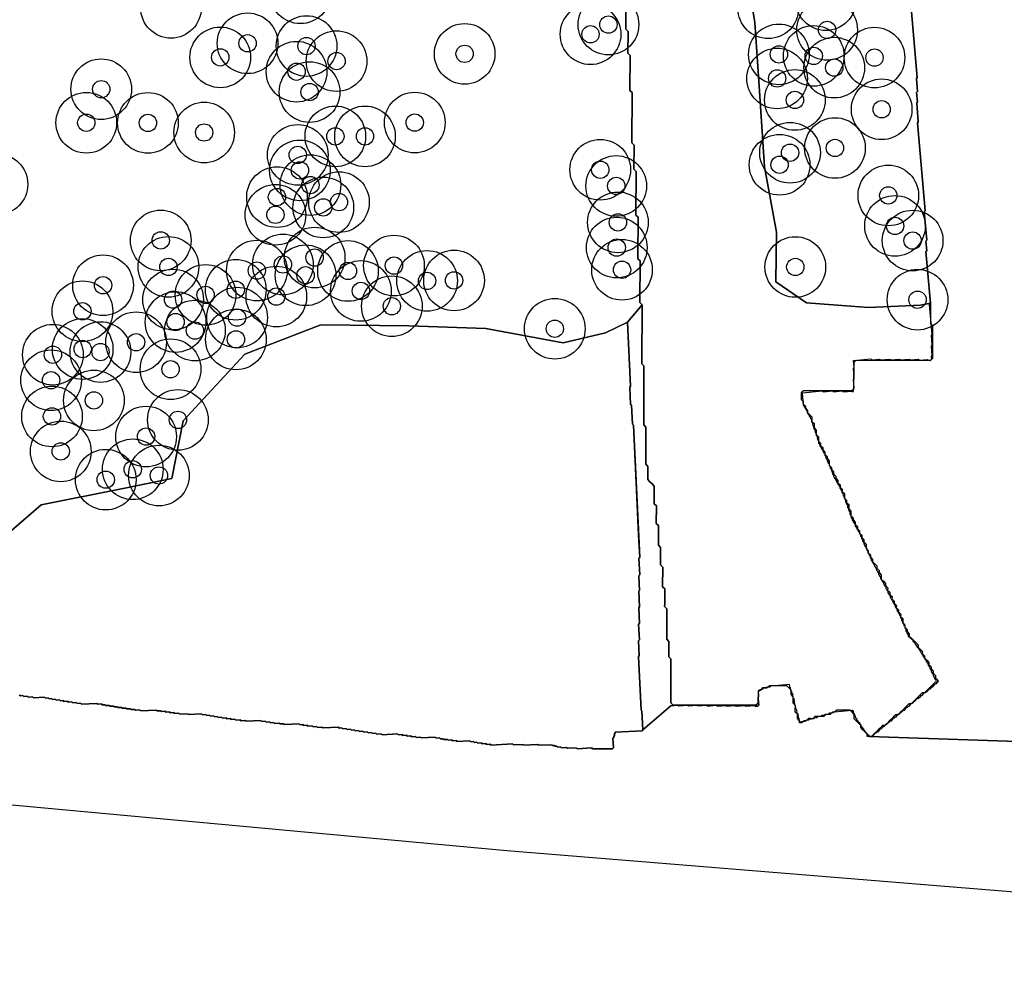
# Model space of a CAD drawing. Header units: inches. Extents: x 128668 to 131679, y 413272 to 413787.
# Tile 48 of 116: x 130088 to 130144, y 413288 to 413344. Entities that reach past the tile are written whole.
import ezdxf

# ---------------------------------------------------------------- set-up
doc = ezdxf.new("R2010")
doc.units = ezdxf.units.IN
doc.header["$MEASUREMENT"] = 0
doc.header["$PDMODE"] = 33
doc.header["$PDSIZE"] = -3
for name, color, linetype in [('Niet gedetecteerde gebieden (D-gebied) (ca. 44.659 m2)', 1, 'Continuous'), ('Onderzoeksgebied Capelsche UW (ca. 743.790 m2)', 5, 'Continuous'), ('Significante objecten binnen onderzoeksgebied', 3, 'Continuous'), ('Veiligheidsmarge objecten d.d. 230531', 6, 'Continuous'), ('Verstoorde gebieden (C-gebied) (ca. 90.096 m2)', 40, 'Continuous'), ('Vrijgegeven gebieden (A+B gebied) (ca. 609.035 m2)', 3, 'Continuous')]:
    doc.layers.add(name, color=color, linetype=linetype)

msp = doc.modelspace()

# ---------------------------------------------------------------- linework, layer by layer
at = {"layer": 'Niet gedetecteerde gebieden (D-gebied) (ca. 44.659 m2)'}
for points in [[(130159.455, 413292.024), (130115.752, 413295.557), (130065.812, 413300.188), (129880.603, 413320.693), (129784.03, 413333.922), (129632.556, 413357.073), (129323.522, 413406.683)], [(130087.618, 413304.56), (130087.671, 413304.512), (130087.821, 413304.52), (130087.873, 413304.472), (130088.073, 413304.482), (130088.125, 413304.434), (130088.375, 413304.446), (130088.427, 413304.399), (130089.076, 413304.43), (130089.128, 413304.383), (130089.278, 413304.39), (130089.331, 413304.342), (130089.481, 413304.35), (130089.533, 413304.302), (130089.683, 413304.309), (130089.735, 413304.262), (130089.935, 413304.271), (130089.987, 413304.224), (130090.137, 413304.231), (130090.189, 413304.184), (130090.389, 413304.193), (130090.441, 413304.146), (130090.641, 413304.155), (130090.694, 413304.108), (130090.893, 413304.118), (130090.946, 413304.07), (130091.145, 413304.08), (130091.198, 413304.032), (130092.097, 413304.076), (130092.149, 413304.028), (130092.349, 413304.038), (130092.401, 413303.99), (130092.551, 413303.997), (130092.603, 413303.95), (130092.803, 413303.959), (130092.855, 413303.912), (130093.055, 413303.922), (130093.107, 413303.874), (130093.257, 413303.881), (130093.31, 413303.834), (130093.509, 413303.843), (130093.562, 413303.796), (130093.761, 413303.806), (130093.814, 413303.758), (130094.014, 413303.768), (130094.066, 413303.72), (130094.266, 413303.73), (130094.318, 413303.682), (130094.568, 413303.694), (130094.62, 413303.647), (130095.519, 413303.69), (130095.571, 413303.643), (130095.771, 413303.652), (130095.823, 413303.605), (130096.023, 413303.615), (130096.076, 413303.567), (130096.275, 413303.577), (130096.328, 413303.529), (130096.527, 413303.539), (130096.58, 413303.491), (130096.829, 413303.503), (130096.882, 413303.456), (130097.331, 413303.477), (130097.383, 413303.43), (130098.133, 413303.466), (130098.185, 413303.419), (130098.385, 413303.428), (130098.437, 413303.381), (130098.587, 413303.388), (130098.639, 413303.34), (130098.839, 413303.35), (130098.891, 413303.302), (130099.041, 413303.31), (130099.093, 413303.262), (130099.293, 413303.272), (130099.346, 413303.224), (130099.545, 413303.234), (130099.598, 413303.187), (130099.797, 413303.196), (130099.85, 413303.149), (130100.049, 413303.158), (130100.102, 413303.111), (130100.352, 413303.123), (130100.404, 413303.075), (130100.654, 413303.087), (130100.706, 413303.04), (130101.555, 413303.081), (130101.607, 413303.033), (130101.807, 413303.043), (130101.859, 413302.995), (130102.059, 413303.005), (130102.111, 413302.957), (130102.311, 413302.967), (130102.364, 413302.92), (130102.613, 413302.932), (130102.666, 413302.884), (130102.865, 413302.894), (130102.918, 413302.846), (130103.767, 413302.887), (130103.819, 413302.84), (130103.969, 413302.847), (130104.021, 413302.799), (130104.221, 413302.809), (130104.273, 413302.762), (130104.523, 413302.774), (130104.575, 413302.726), (130104.775, 413302.736), (130104.827, 413302.688), (130105.077, 413302.7), (130105.13, 413302.653), (130106.028, 413302.696), (130106.081, 413302.649), (130106.231, 413302.656), (130106.283, 413302.608), (130106.483, 413302.618), (130106.535, 413302.571), (130106.735, 413302.58), (130106.787, 413302.533), (130106.937, 413302.54), (130106.989, 413302.492), (130107.189, 413302.502), (130107.241, 413302.454), (130107.441, 413302.464), (130107.494, 413302.417), (130107.693, 413302.426), (130107.746, 413302.379), (130107.945, 413302.388), (130107.998, 413302.341), (130108.197, 413302.35), (130108.25, 413302.303), (130108.499, 413302.315), (130108.552, 413302.267), (130109.451, 413302.311), (130109.503, 413302.263), (130109.703, 413302.273), (130109.755, 413302.225), (130109.955, 413302.235), (130110.007, 413302.188), (130110.207, 413302.197), (130110.259, 413302.15), (130110.459, 413302.159), (130110.512, 413302.112), (130110.761, 413302.124), (130110.813, 413302.076), (130111.613, 413302.115), (130111.665, 413302.067), (130111.865, 413302.077), (130111.917, 413302.03), (130112.067, 413302.037), (130112.119, 413301.989), (130112.319, 413301.999), (130112.371, 413301.951), (130112.571, 413301.961), (130112.623, 413301.913), (130112.823, 413301.923), (130112.875, 413301.876), (130113.624, 413301.912), (130113.677, 413301.864), (130113.827, 413301.872), (130113.879, 413301.824), (130114.029, 413301.831), (130114.081, 413301.784), (130114.281, 413301.793), (130114.333, 413301.746), (130114.533, 413301.755), (130114.585, 413301.708), (130114.785, 413301.718), (130114.837, 413301.67), (130116.086, 413301.73), (130116.138, 413301.683), (130116.688, 413301.709), (130116.74, 413301.662), (130117.539, 413301.7), (130117.591, 413301.653), (130118.34, 413301.689), (130118.393, 413301.641), (130118.493, 413301.646), (130118.545, 413301.599), (130118.645, 413301.604), (130118.697, 413301.556), (130118.847, 413301.563), (130118.899, 413301.516), (130119.199, 413301.53), (130119.251, 413301.483), (130119.751, 413301.507), (130119.803, 413301.459), (130120.652, 413301.5), (130120.704, 413301.453), (130121.606, 413301.446), (130121.855, 413301.458), (130121.903, 413301.511), (130121.876, 413302.06), (130121.924, 413302.112), (130121.922, 413302.162), (130121.969, 413302.215), (130121.964, 413302.315), (130122.012, 413302.367), (130122.009, 413302.417), (130123.557, 413302.492), (130123.605, 413302.544), (130125.227, 413303.941), (130125.625, 413303.975), (130125.679, 413303.929), (130126.177, 413303.972), (130126.232, 413303.926), (130126.73, 413303.969), (130126.784, 413303.924), (130127.282, 413303.966), (130127.336, 413303.921), (130127.834, 413303.963), (130127.888, 413303.918), (130128.386, 413303.96), (130128.44, 413303.915), (130128.939, 413303.958), (130128.993, 413303.912), (130129.491, 413303.955), (130129.545, 413303.909), (130130.043, 413303.952), (130130.097, 413303.906), (130130.247, 413303.919), (130130.292, 413303.973), (130130.254, 413304.422), (130130.299, 413304.476), (130130.269, 413304.824), (130130.319, 413304.829), (130130.365, 413304.883), (130130.514, 413304.896), (130130.56, 413304.95), (130130.759, 413304.967), (130130.804, 413305.021), (130130.954, 413305.034), (130130.999, 413305.088), (130132.046, 413305.177), (130132.058, 413305.028), (130132.113, 413304.982), (130132.125, 413304.833), (130132.179, 413304.787), (130132.188, 413304.688), (130132.242, 413304.642), (130132.263, 413304.393), (130132.317, 413304.348), (130132.347, 413303.999), (130132.401, 413303.953), (130132.418, 413303.754), (130132.473, 413303.709), (130132.49, 413303.509), (130132.544, 413303.464), (130132.561, 413303.264), (130132.615, 413303.219), (130132.628, 413303.069), (130132.736, 413302.978), (130132.781, 413303.032), (130132.981, 413303.049), (130133.026, 413303.104), (130133.176, 413303.116), (130133.221, 413303.17), (130133.47, 413303.192), (130133.516, 413303.246), (130133.665, 413303.259), (130133.711, 413303.313), (130133.91, 413303.33), (130133.956, 413303.384), (130134.105, 413303.397), (130134.15, 413303.451), (130134.35, 413303.468), (130134.395, 413303.522), (130134.595, 413303.539), (130134.64, 413303.593), (130135.686, 413303.683), (130135.74, 413303.637), (130135.749, 413303.538), (130135.803, 413303.492), (130135.812, 413303.392), (130135.866, 413303.347), (130135.874, 413303.247), (130135.928, 413303.202), (130135.932, 413303.152), (130135.986, 413303.106), (130135.991, 413303.056), (130136.099, 413302.965), (130136.103, 413302.916), (130136.157, 413302.87), (130136.162, 413302.82), (130136.216, 413302.775), (130136.22, 413302.725), (130136.328, 413302.634), (130136.332, 413302.584), (130136.386, 413302.538), (130136.391, 413302.489), (130136.499, 413302.398), (130136.503, 413302.348), (130136.611, 413302.257), (130136.67, 413302.161), (130159.444, 413301.402)]]:
    msp.add_lwpolyline(points, dxfattribs=at)
msp.add_polyline3d([(130159.444, 413301.402, 0), (130136.67, 413302.161, 0), (130136.819, 413302.174, 0), (130136.865, 413302.228, 0), (130136.915, 413302.233, 0), (130137.051, 413302.395, 0), (130137.101, 413302.399, 0), (130137.146, 413302.453, 0), (130137.196, 413302.457, 0), (130137.333, 413302.62, 0), (130137.383, 413302.624, 0), (130137.474, 413302.732, 0), (130137.524, 413302.736, 0), (130137.615, 413302.844, 0), (130137.665, 413302.849, 0), (130137.756, 413302.957, 0), (130137.805, 413302.961, 0), (130137.896, 413303.069, 0), (130137.946, 413303.074, 0), (130138.083, 413303.236, 0), (130138.133, 413303.24, 0), (130138.178, 413303.294, 0), (130138.228, 413303.298, 0), (130138.365, 413303.461, 0), (130138.415, 413303.465, 0), (130138.506, 413303.573, 0), (130138.556, 413303.577, 0), (130138.647, 413303.685, 0), (130138.696, 413303.69, 0), (130138.833, 413303.852, 0), (130138.883, 413303.856, 0), (130138.928, 413303.91, 0), (130138.978, 413303.915, 0), (130139.115, 413304.077, 0), (130139.165, 413304.081, 0), (130139.256, 413304.189, 0), (130139.306, 413304.194, 0), (130139.442, 413304.356, 0), (130139.492, 413304.36, 0), (130139.538, 413304.414, 0), (130139.587, 413304.418, 0), (130139.679, 413304.527, 0), (130139.728, 413304.531, 0), (130139.865, 413304.693, 0), (130139.915, 413304.697, 0), (130139.96, 413304.751, 0), (130140.01, 413304.756, 0), (130140.147, 413304.918, 0), (130140.197, 413304.922, 0), (130140.288, 413305.03, 0), (130140.337, 413305.035, 0), (130140.474, 413305.197, 0), (130140.524, 413305.201, 0), (130140.661, 413305.363, 0), (130140.606, 413305.409, 0), (130140.507, 413305.4, 0), (130140.503, 413305.45, 0), (130140.448, 413305.496, 0), (130140.44, 413305.595, 0), (130140.386, 413305.641, 0), (130140.377, 413305.741, 0), (130140.323, 413305.786, 0), (130140.319, 413305.836, 0), (130140.265, 413305.882, 0), (130140.256, 413305.981, 0), (130140.202, 413306.027, 0), (130140.194, 413306.126, 0), (130140.14, 413306.172, 0), (130140.135, 413306.222, 0), (130140.081, 413306.267, 0), (130140.073, 413306.367, 0), (130140.019, 413306.413, 0), (130140.014, 413306.462, 0), (130139.96, 413306.508, 0), (130139.956, 413306.558, 0), (130139.902, 413306.603, 0), (130139.898, 413306.653, 0), (130139.844, 413306.698, 0), (130139.839, 413306.748, 0), (130139.785, 413306.794, 0), (130139.781, 413306.844, 0), (130139.727, 413306.889, 0), (130139.723, 413306.939, 0), (130139.669, 413306.985, 0), (130139.664, 413307.034, 0), (130139.61, 413307.08, 0), (130139.606, 413307.13, 0), (130139.552, 413307.175, 0), (130139.548, 413307.225, 0), (130139.439, 413307.316, 0), (130139.435, 413307.366, 0), (130139.381, 413307.412, 0), (130139.377, 413307.461, 0), (130139.323, 413307.507, 0), (130139.319, 413307.557, 0), (130139.21, 413307.648, 0), (130139.206, 413307.698, 0), (130138.936, 413307.925, 0), (130138.927, 413308.025, 0), (130138.873, 413308.071, 0), (130138.865, 413308.17, 0), (130138.81, 413308.216, 0), (130138.798, 413308.365, 0), (130138.744, 413308.411, 0), (130138.735, 413308.51, 0), (130138.681, 413308.556, 0), (130138.672, 413308.655, 0), (130138.618, 413308.701, 0), (130138.61, 413308.801, 0), (130138.556, 413308.846, 0), (130138.547, 413308.946, 0), (130138.493, 413308.991, 0), (130138.484, 413309.091, 0), (130138.43, 413309.137, 0), (130138.422, 413309.236, 0), (130138.368, 413309.282, 0), (130138.363, 413309.332, 0), (130138.309, 413309.377, 0), (130138.301, 413309.477, 0), (130138.247, 413309.522, 0), (130138.243, 413309.572, 0), (130138.188, 413309.618, 0), (130138.18, 413309.717, 0), (130138.126, 413309.763, 0), (130138.122, 413309.813, 0), (130138.067, 413309.858, 0), (130138.059, 413309.958, 0), (130138.005, 413310.003, 0), (130138.001, 413310.053, 0), (130137.946, 413310.099, 0), (130137.942, 413310.149, 0), (130137.888, 413310.194, 0), (130137.88, 413310.294, 0), (130137.826, 413310.339, 0), (130137.821, 413310.389, 0), (130137.767, 413310.435, 0), (130137.759, 413310.534, 0), (130137.705, 413310.58, 0), (130137.7, 413310.63, 0), (130137.646, 413310.675, 0), (130137.638, 413310.775, 0), (130137.584, 413310.82, 0), (130137.579, 413310.87, 0), (130137.525, 413310.916, 0), (130137.517, 413311.015, 0), (130137.463, 413311.061, 0), (130137.458, 413311.111, 0), (130137.404, 413311.156, 0), (130137.4, 413311.206, 0), (130137.346, 413311.252, 0), (130137.337, 413311.351, 0), (130137.283, 413311.397, 0), (130137.279, 413311.447, 0), (130137.225, 413311.492, 0), (130137.216, 413311.592, 0), (130137.162, 413311.637, 0), (130137.158, 413311.687, 0), (130137.104, 413311.733, 0), (130137.095, 413311.832, 0), (130137.041, 413311.878, 0), (130137.037, 413311.928, 0), (130136.983, 413311.973, 0), (130136.975, 413312.073, 0), (130136.92, 413312.118, 0), (130136.916, 413312.168, 0), (130136.862, 413312.214, 0), (130136.858, 413312.264, 0), (130136.804, 413312.309, 0), (130136.795, 413312.409, 0), (130136.741, 413312.454, 0), (130136.733, 413312.554, 0), (130136.679, 413312.599, 0), (130136.67, 413312.699, 0), (130136.616, 413312.745, 0), (130136.607, 413312.844, 0), (130136.553, 413312.89, 0), (130136.545, 413312.989, 0), (130136.491, 413313.035, 0), (130136.486, 413313.085, 0), (130136.432, 413313.13, 0), (130136.424, 413313.23, 0), (130136.37, 413313.275, 0), (130136.361, 413313.375, 0), (130136.307, 413313.421, 0), (130136.299, 413313.52, 0), (130136.244, 413313.566, 0), (130136.236, 413313.666, 0), (130136.182, 413313.711, 0), (130136.173, 413313.811, 0), (130136.119, 413313.856, 0), (130136.111, 413313.956, 0), (130136.057, 413314.001, 0), (130136.052, 413314.051, 0), (130135.998, 413314.097, 0), (130135.994, 413314.146, 0), (130135.94, 413314.192, 0), (130135.936, 413314.242, 0), (130135.881, 413314.287, 0), (130135.873, 413314.387, 0), (130135.819, 413314.433, 0), (130135.815, 413314.482, 0), (130135.76, 413314.528, 0), (130135.756, 413314.578, 0), (130135.702, 413314.623, 0), (130135.694, 413314.723, 0), (130135.64, 413314.769, 0), (130135.627, 413314.918, 0), (130135.573, 413314.964, 0), (130135.56, 413315.113, 0), (130135.506, 413315.159, 0), (130135.493, 413315.308, 0), (130135.439, 413315.354, 0), (130135.426, 413315.503, 0), (130135.372, 413315.548, 0), (130135.363, 413315.648, 0), (130135.309, 413315.694, 0), (130135.297, 413315.843, 0), (130135.242, 413315.889, 0), (130135.234, 413315.988, 0), (130135.18, 413316.034, 0), (130135.167, 413316.183, 0), (130135.113, 413316.229, 0), (130135.104, 413316.328, 0), (130135.05, 413316.374, 0), (130135.046, 413316.424, 0), (130134.992, 413316.469, 0), (130134.984, 413316.569, 0), (130134.929, 413316.615, 0), (130134.925, 413316.664, 0), (130134.871, 413316.71, 0), (130134.867, 413316.76, 0), (130134.813, 413316.805, 0), (130134.804, 413316.905, 0), (130134.75, 413316.95, 0), (130134.746, 413317, 0), (130134.692, 413317.046, 0), (130134.688, 413317.095, 0), (130134.633, 413317.141, 0), (130134.625, 413317.241, 0), (130134.571, 413317.286, 0), (130134.558, 413317.436, 0), (130134.504, 413317.481, 0), (130134.495, 413317.581, 0), (130134.441, 413317.626, 0), (130134.433, 413317.726, 0), (130134.379, 413317.772, 0), (130134.37, 413317.871, 0), (130134.316, 413317.917, 0), (130134.308, 413318.016, 0), (130134.253, 413318.062, 0), (130134.245, 413318.162, 0), (130134.191, 413318.207, 0), (130134.182, 413318.307, 0), (130134.128, 413318.352, 0), (130134.12, 413318.452, 0), (130134.065, 413318.497, 0), (130134.057, 413318.597, 0), (130134.003, 413318.643, 0), (130133.999, 413318.692, 0), (130133.945, 413318.738, 0), (130133.94, 413318.788, 0), (130133.886, 413318.833, 0), (130133.882, 413318.883, 0), (130133.828, 413318.929, 0), (130133.819, 413319.028, 0), (130133.765, 413319.074, 0), (130133.753, 413319.223, 0), (130133.698, 413319.269, 0), (130133.681, 413319.468, 0), (130133.627, 413319.514, 0), (130133.614, 413319.663, 0), (130133.56, 413319.709, 0), (130133.547, 413319.858, 0), (130133.493, 413319.904, 0), (130133.481, 413320.053, 0), (130133.427, 413320.099, 0), (130133.414, 413320.248, 0), (130133.36, 413320.294, 0), (130133.347, 413320.443, 0), (130133.293, 413320.489, 0), (130133.284, 413320.588, 0), (130133.23, 413320.634, 0), (130133.226, 413320.684, 0), (130133.172, 413320.729, 0), (130133.168, 413320.779, 0), (130133.113, 413320.824, 0), (130133.105, 413320.924, 0), (130133.051, 413320.97, 0), (130133.047, 413321.019, 0), (130132.992, 413321.065, 0), (130132.988, 413321.115, 0), (130132.934, 413321.16, 0), (130132.93, 413321.21, 0), (130132.876, 413321.256, 0), (130132.812, 413322.003, 0), (130133.957, 413322.101, 0), (130134.012, 413322.056, 0), (130134.56, 413322.102, 0), (130134.614, 413322.057, 0), (130135.112, 413322.1, 0), (130135.166, 413322.054, 0), (130135.664, 413322.097, 0), (130135.718, 413322.051, 0), (130135.764, 413322.105, 0), (130135.755, 413322.205, 0), (130135.801, 413322.259, 0), (130135.758, 413322.757, 0), (130135.804, 413322.811, 0), (130135.752, 413323.409, 0), (130135.798, 413323.463, 0), (130135.764, 413323.862, 0), (130136.76, 413323.947, 0), (130136.814, 413323.902, 0), (130137.262, 413323.94, 0), (130137.316, 413323.894, 0), (130137.864, 413323.941, 0), (130137.918, 413323.896, 0), (130138.417, 413323.938, 0), (130138.471, 413323.893, 0), (130138.969, 413323.936, 0), (130139.023, 413323.89, 0), (130139.521, 413323.933, 0), (130139.575, 413323.887, 0), (130140.023, 413323.926, 0), (130140.078, 413323.88, 0), (130140.227, 413323.893, 0), (130140.273, 413323.947, 0), (130140.26, 413324.096, 0), (130140.305, 413324.15, 0), (130140.258, 413324.698, 0), (130140.304, 413324.753, 0), (130140.257, 413325.3, 0), (130140.302, 413325.354, 0), (130140.153, 413327.098, 0), (130140.199, 413327.152, 0), (130139.942, 413330.141, 0), (130139.988, 413330.195, 0), (130139.941, 413330.743, 0), (130139.987, 413330.797, 0), (130139.846, 413332.441, 0), (130139.891, 413332.495, 0), (130139.456, 413337.576, 0), (130139.501, 413337.63, 0), (130139.408, 413338.726, 0), (130139.453, 413338.78, 0), (130139.406, 413339.328, 0), (130139.452, 413339.382, 0), (130139.388, 413340.129, 0), (130139.433, 413340.183, 0), (130139.011, 413345.115, 0)], dxfattribs=at)
at = {"layer": 'Onderzoeksgebied Capelsche UW (ca. 743.790 m2)'}
msp.add_lwpolyline([(130203.79, 413288.44), (130115.752, 413295.557), (130065.812, 413300.188), (129880.603, 413320.693), (129784.03, 413333.922), (129632.556, 413357.073), (129323.522, 413406.683)], dxfattribs=at)
at = {"layer": 'Significante objecten binnen onderzoeksgebied'}
for p in [(130121.616, 413343.243), (130120.582, 413342.683), (130134.239, 413342.934), (130100.79, 413342.162), (130104.19, 413342.006), (130113.318, 413341.555), (130131.453, 413341.525), (130099.213, 413341.353), (130105.923, 413341.135), (130133.465, 413341.439), (130136.973, 413341.337), (130103.617, 413340.526), (130134.649, 413340.759), (130131.355, 413340.133), (130092.34, 413339.516), (130104.369, 413339.35), (130132.378, 413338.893), (130137.387, 413338.355), (130091.481, 413337.58), (130095.038, 413337.569), (130110.437, 413337.588), (130098.283, 413337.016), (130105.854, 413336.793), (130107.566, 413336.794), (130132.098, 413335.849), (130134.692, 413336.122), (130103.687, 413335.721), (130103.809, 413334.832), (130121.146, 413334.868), (130131.497, 413335.155), (130104.417, 413333.982), (130122.066, 413333.931), (130102.486, 413333.29), (130106.065, 413332.997), (130137.771, 413333.383), (130105.159, 413332.692), (130102.399, 413332.266), (130122.165, 413331.831), (130138.158, 413331.626), (130095.775, 413330.787), (130139.174, 413330.779), (130122.095, 413330.375), (130104.659, 413329.797), (130096.222, 413329.262), (130101.323, 413329.047), (130102.829, 413329.399), (130106.584, 413329.025), (130109.238, 413329.338), (130122.4, 413329.094), (130132.403, 413329.255), (130104.138, 413328.776), (130111.149, 413328.455), (130112.704, 413328.479), (130092.446, 413328.2), (130100.107, 413327.943), (130107.328, 413327.872), (130096.489, 413327.376), (130098.366, 413327.645), (130102.449, 413327.548), (130139.456, 413327.368), (130091.257, 413326.701), (130109.115, 413326.993), (130100.186, 413326.335), (130096.634, 413326.08), (130097.752, 413325.589), (130118.522, 413325.693), (130100.116, 413325.077), (130091.271, 413324.522), (130094.355, 413324.913), (130089.55, 413324.195), (130092.299, 413324.349), (130096.344, 413323.358), (130089.447, 413322.723), (130091.917, 413321.558), (130089.5, 413320.634), (130096.769, 413320.435), (130094.931, 413319.47), (130090.009, 413318.615), (130094.163, 413317.58), (130095.671, 413317.223), (130092.602, 413316.983)]:
    msp.add_point(p, dxfattribs=at)
at = {"layer": 'Veiligheidsmarge objecten d.d. 230531', "color": 6, "linetype": 'Continuous', "lineweight": 25}
for centre in [(130103.835, 413345.048), (130096.368, 413344.21), (130130.842, 413344.184), (130134.164, 413344.652), (130121.616, 413343.243), (130120.582, 413342.683), (130134.239, 413342.934), (130100.79, 413342.162), (130104.19, 413342.006), (130099.213, 413341.353), (130113.318, 413341.555), (130131.453, 413341.525), (130133.465, 413341.439), (130105.923, 413341.135), (130136.973, 413341.337), (130103.617, 413340.526), (130134.649, 413340.759), (130131.355, 413340.133), (130092.34, 413339.516), (130104.369, 413339.35), (130132.378, 413338.893), (130137.387, 413338.355), (130091.481, 413337.58), (130095.038, 413337.569), (130110.437, 413337.588), (130098.283, 413337.016), (130107.566, 413336.794), (130105.854, 413336.793), (130103.687, 413335.721), (130132.098, 413335.849), (130134.692, 413336.122), (130131.497, 413335.155), (130103.809, 413334.832), (130121.146, 413334.868), (130086.352, 413334.029), (130104.417, 413333.982), (130122.066, 413333.931), (130102.486, 413333.29), (130106.065, 413332.997), (130137.771, 413333.383), (130102.399, 413332.266), (130105.159, 413332.692), (130122.165, 413331.831), (130138.158, 413331.626), (130095.775, 413330.787), (130139.174, 413330.779), (130122.095, 413330.375), (130104.659, 413329.797), (130096.222, 413329.262), (130101.323, 413329.047), (130102.829, 413329.399), (130106.584, 413329.025), (130109.238, 413329.338), (130122.4, 413329.094), (130132.403, 413329.255), (130104.138, 413328.776), (130111.149, 413328.455), (130112.704, 413328.479), (130092.446, 413328.2), (130100.107, 413327.943), (130107.328, 413327.872), (130096.489, 413327.376), (130098.366, 413327.645), (130102.449, 413327.548), (130139.456, 413327.368), (130091.257, 413326.701), (130109.115, 413326.993), (130096.634, 413326.08), (130100.186, 413326.335), (130097.752, 413325.589), (130118.522, 413325.693), (130094.355, 413324.913), (130100.116, 413325.077), (130091.271, 413324.522), (130092.299, 413324.349), (130089.55, 413324.195), (130096.344, 413323.358), (130089.447, 413322.723), (130091.917, 413321.558), (130089.5, 413320.634), (130096.769, 413320.435), (130094.931, 413319.47), (130090.009, 413318.615), (130094.163, 413317.58), (130092.602, 413316.983), (130095.671, 413317.223)]:
    msp.add_circle(centre, 1.75, dxfattribs=at)
at = {"layer": 'Verstoorde gebieden (C-gebied) (ca. 90.096 m2)'}
for points in [[(130129.562, 413346.47), (130130.06, 413343.365), (130130.293, 413339.97), (130130.63, 413335.038), (130131.31, 413331.259), (130131.273, 413328.407), (130133.049, 413327.179), (130136.621, 413326.914), (130139.623, 413327.061), (130140.208, 413327.163), (130140.202, 413325.992), (130140.328, 413325.865), (130140.327, 413325.739), (130140.319, 413323.973), (130140.192, 413323.847), (130135.903, 413323.867), (130135.777, 413323.742), (130135.769, 413322.228), (130135.643, 413322.102), (130132.868, 413322.115), (130132.741, 413321.99), (130132.739, 413321.612), (130132.865, 413321.485), (130132.864, 413321.359), (130132.99, 413321.232), (130132.989, 413321.106), (130133.115, 413320.979), (130133.114, 413320.853), (130133.24, 413320.726), (130133.365, 413320.6), (130133.365, 413320.473), (130133.364, 413320.347), (130133.49, 413320.22), (130133.488, 413319.968), (130133.614, 413319.841), (130133.613, 413319.715), (130133.613, 413319.589), (130133.738, 413319.462), (130133.738, 413319.336), (130133.737, 413319.21), (130133.863, 413319.084), (130133.862, 413318.957), (130133.988, 413318.83), (130133.987, 413318.705), (130134.113, 413318.578), (130134.112, 413318.451), (130134.238, 413318.325), (130134.237, 413318.199), (130134.363, 413318.072), (130134.361, 413317.82), (130134.487, 413317.693), (130134.486, 413317.567), (130134.612, 413317.44), (130134.611, 413317.314), (130134.737, 413317.187), (130134.736, 413317.061), (130134.862, 413316.934), (130134.861, 413316.808), (130134.987, 413316.681), (130134.986, 413316.555), (130135.112, 413316.429), (130135.111, 413316.302), (130135.237, 413316.176), (130135.236, 413315.923), (130135.361, 413315.797), (130135.361, 413315.67), (130135.486, 413315.544), (130135.485, 413315.291), (130135.61, 413315.165), (130135.609, 413314.913), (130135.735, 413314.786), (130135.734, 413314.659), (130135.86, 413314.533), (130135.859, 413314.407), (130135.984, 413314.28), (130135.984, 413314.154), (130136.109, 413314.027), (130136.109, 413313.901), (130136.234, 413313.774), (130136.234, 413313.648), (130136.359, 413313.521), (130136.359, 413313.395), (130136.484, 413313.269), (130136.483, 413313.016), (130136.609, 413312.889), (130136.608, 413312.763), (130136.734, 413312.637), (130136.733, 413312.51), (130136.859, 413312.384), (130136.858, 413312.258), (130136.984, 413312.131), (130137.109, 413312.004), (130137.109, 413311.878), (130137.234, 413311.751), (130137.234, 413311.625), (130137.359, 413311.499), (130137.358, 413311.246), (130137.484, 413311.119), (130137.609, 413310.993), (130137.608, 413310.867), (130137.734, 413310.74), (130137.733, 413310.614), (130137.859, 413310.487), (130137.858, 413310.361), (130137.984, 413310.234), (130137.983, 413310.108), (130138.109, 413309.981), (130138.108, 413309.855), (130138.234, 413309.728), (130138.233, 413309.602), (130138.359, 413309.475), (130138.358, 413309.349), (130138.484, 413309.223), (130138.483, 413309.096), (130138.609, 413308.97), (130138.608, 413308.717), (130138.733, 413308.591), (130138.733, 413308.464), (130138.858, 413308.338), (130138.858, 413308.212), (130138.983, 413308.085), (130138.982, 413307.959), (130139.108, 413307.832), (130139.234, 413307.705), (130139.359, 413307.578), (130139.484, 413307.452), (130139.484, 413307.326), (130139.609, 413307.199), (130139.735, 413307.072), (130139.734, 413306.946), (130139.86, 413306.819), (130139.859, 413306.693), (130139.985, 413306.566), (130140.111, 413306.44), (130140.11, 413306.313), (130140.236, 413306.187), (130140.235, 413306.061), (130140.361, 413305.934), (130140.36, 413305.808), (130140.486, 413305.681), (130140.485, 413305.555), (130140.61, 413305.428), (130140.61, 413305.302), (130140.484, 413305.303), (130140.357, 413305.177), (130140.23, 413305.052), (130140.103, 413304.926), (130139.977, 413304.801), (130139.85, 413304.675), (130139.724, 413304.676), (130139.597, 413304.55), (130139.47, 413304.424), (130139.343, 413304.299), (130139.217, 413304.173), (130139.09, 413304.048), (130138.964, 413304.048), (130138.837, 413303.923), (130138.71, 413303.797), (130138.584, 413303.672), (130138.457, 413303.546), (130138.33, 413303.42), (130138.204, 413303.421), (130138.078, 413303.296), (130137.951, 413303.17), (130137.824, 413303.045), (130137.697, 413302.919), (130137.571, 413302.793), (130137.444, 413302.794), (130137.318, 413302.668), (130137.191, 413302.543), (130137.064, 413302.418), (130136.938, 413302.292), (130136.811, 413302.166), (130136.685, 413302.167), (130136.558, 413302.168), (130136.559, 413302.294), (130136.433, 413302.42), (130136.308, 413302.547), (130136.182, 413302.674), (130136.183, 413302.8), (130136.058, 413302.927), (130135.932, 413303.053), (130135.806, 413303.18), (130135.808, 413303.433), (130135.682, 413303.559), (130135.556, 413303.686), (130134.799, 413303.69), (130134.673, 413303.564), (130134.547, 413303.565), (130134.42, 413303.439), (130134.168, 413303.44), (130134.041, 413303.315), (130133.536, 413303.317), (130133.409, 413303.191), (130133.284, 413303.192), (130133.157, 413303.193), (130133.03, 413303.067), (130132.905, 413303.068), (130132.778, 413302.942), (130132.652, 413302.943), (130132.652, 413303.069), (130132.527, 413303.196), (130132.528, 413303.448), (130132.402, 413303.574), (130132.403, 413303.701), (130132.404, 413303.953), (130132.278, 413304.08), (130132.28, 413304.458), (130132.155, 413304.585), (130132.156, 413304.837), (130132.03, 413304.964), (130131.905, 413305.091), (130130.896, 413305.095), (130130.769, 413304.97), (130130.517, 413304.971), (130130.39, 413304.845), (130130.263, 413304.72), (130130.26, 413304.089), (130130.133, 413303.964), (130125.34, 413303.986), (130125.214, 413304.113), (130125.227, 413306.636), (130125.101, 413306.762), (130125.105, 413307.646), (130124.979, 413307.772), (130124.988, 413309.538), (130124.862, 413309.665), (130124.863, 413309.791), (130124.867, 413310.674), (130124.741, 413310.801), (130124.747, 413311.936), (130124.621, 413312.063), (130124.622, 413312.189), (130124.626, 413313.072), (130124.5, 413313.199), (130124.506, 413314.334), (130124.38, 413314.461), (130124.385, 413315.47), (130124.259, 413315.597), (130124.264, 413316.606), (130124.139, 413316.733), (130124.013, 413316.859), (130123.887, 413316.986), (130123.888, 413317.112), (130123.891, 413317.743), (130123.766, 413317.869), (130123.766, 413317.995), (130123.775, 413320.014), (130123.65, 413320.141), (130123.65, 413320.267), (130123.666, 413323.546), (130123.54, 413323.673), (130123.556, 413327.079), (130123.431, 413327.206), (130123.442, 413329.602), (130123.317, 413329.729), (130123.317, 413329.855), (130123.328, 413332.126), (130123.202, 413332.253), (130123.214, 413334.775), (130123.089, 413334.902), (130123.095, 413336.29), (130122.97, 413336.416), (130122.983, 413339.318), (130122.858, 413339.444), (130122.867, 413341.463), (130122.742, 413341.589), (130122.747, 413342.851), (130122.622, 413342.977), (130122.622, 413343.104), (130122.627, 413344.113)], [(130085.122, 413312.307), (130088.874, 413315.527), (130093.611, 413316.481), (130096.425, 413317.047), (130097.069, 413320.373), (130100.623, 413324.228), (130105.021, 413325.919), (130110.095, 413325.858), (130114.546, 413325.7), (130119.005, 413324.886), (130121.447, 413325.448), (130122.719, 413326.069), (130122.897, 413322.381), (130122.85, 413322.329), (130122.898, 413321.33), (130122.95, 413321.283), (130123.003, 413320.184), (130123.056, 413320.137), (130123.425, 413312.496), (130123.377, 413312.444), (130123.423, 413311.495), (130123.376, 413311.443), (130123.416, 413310.594), (130123.369, 413310.541), (130123.412, 413309.642), (130123.365, 413309.59), (130123.408, 413308.691), (130123.361, 413308.639), (130123.404, 413307.74), (130123.356, 413307.688), (130123.398, 413306.839), (130123.35, 413306.786), (130123.499, 413303.69), (130123.552, 413303.643), (130123.605, 413302.544), (130123.558, 413302.492), (130122.009, 413302.417), (130122.012, 413302.367), (130121.964, 413302.315), (130121.969, 413302.215), (130121.922, 413302.162), (130121.924, 413302.113), (130121.876, 413302.06), (130121.903, 413301.511), (130121.856, 413301.459), (130121.606, 413301.446), (130120.705, 413301.453), (130120.652, 413301.501), (130119.803, 413301.459), (130119.751, 413301.507), (130119.251, 413301.483), (130119.199, 413301.53), (130118.9, 413301.516), (130118.847, 413301.563), (130118.697, 413301.556), (130118.645, 413301.604), (130118.545, 413301.599), (130118.493, 413301.646), (130118.393, 413301.641), (130118.341, 413301.689), (130117.591, 413301.653), (130117.539, 413301.701), (130116.74, 413301.662), (130116.688, 413301.709), (130116.138, 413301.683), (130116.086, 413301.73), (130114.837, 413301.67), (130114.785, 413301.718), (130114.585, 413301.708), (130114.533, 413301.756), (130114.333, 413301.746), (130114.281, 413301.793), (130114.081, 413301.784), (130114.029, 413301.831), (130113.879, 413301.824), (130113.827, 413301.872), (130113.677, 413301.864), (130113.624, 413301.912), (130112.876, 413301.876), (130112.823, 413301.923), (130112.624, 413301.913), (130112.571, 413301.961), (130112.371, 413301.951), (130112.319, 413301.999), (130112.119, 413301.989), (130112.067, 413302.037), (130111.917, 413302.03), (130111.865, 413302.077), (130111.665, 413302.067), (130111.613, 413302.115), (130110.813, 413302.076), (130110.761, 413302.124), (130110.512, 413302.112), (130110.459, 413302.159), (130110.259, 413302.15), (130110.207, 413302.197), (130110.007, 413302.188), (130109.955, 413302.235), (130109.755, 413302.225), (130109.703, 413302.273), (130109.503, 413302.264), (130109.451, 413302.311), (130108.552, 413302.267), (130108.499, 413302.315), (130108.25, 413302.303), (130108.198, 413302.35), (130107.998, 413302.341), (130107.945, 413302.388), (130107.745, 413302.379), (130107.693, 413302.426), (130107.494, 413302.417), (130107.441, 413302.464), (130107.241, 413302.455), (130107.189, 413302.502), (130106.989, 413302.492), (130106.937, 413302.54), (130106.787, 413302.533), (130106.735, 413302.58), (130106.535, 413302.571), (130106.483, 413302.618), (130106.283, 413302.608), (130106.231, 413302.656), (130106.081, 413302.649), (130106.028, 413302.696), (130105.13, 413302.653), (130105.077, 413302.7), (130104.828, 413302.688), (130104.775, 413302.736), (130104.575, 413302.726), (130104.523, 413302.774), (130104.273, 413302.762), (130104.221, 413302.809), (130104.021, 413302.799), (130103.969, 413302.847), (130103.819, 413302.84), (130103.767, 413302.887), (130102.918, 413302.846), (130102.865, 413302.894), (130102.666, 413302.884), (130102.613, 413302.932), (130102.364, 413302.92), (130102.311, 413302.967), (130102.111, 413302.957), (130102.059, 413303.005), (130101.859, 413302.995), (130101.807, 413303.043), (130101.607, 413303.033), (130101.555, 413303.081), (130100.706, 413303.04), (130100.654, 413303.087), (130100.404, 413303.075), (130100.352, 413303.123), (130100.102, 413303.111), (130100.05, 413303.158), (130099.85, 413303.149), (130099.797, 413303.196), (130099.598, 413303.187), (130099.545, 413303.234), (130099.346, 413303.225), (130099.293, 413303.272), (130099.093, 413303.262), (130099.041, 413303.31), (130098.891, 413303.303), (130098.839, 413303.35), (130098.639, 413303.341), (130098.587, 413303.388), (130098.437, 413303.381), (130098.385, 413303.428), (130098.185, 413303.419), (130098.133, 413303.466), (130097.383, 413303.43), (130097.331, 413303.477), (130096.882, 413303.456), (130096.829, 413303.503), (130096.58, 413303.491), (130096.527, 413303.539), (130096.328, 413303.529), (130096.275, 413303.577), (130096.076, 413303.567), (130096.023, 413303.615), (130095.823, 413303.605), (130095.771, 413303.652), (130095.571, 413303.643), (130095.519, 413303.69), (130094.62, 413303.647), (130094.568, 413303.694), (130094.318, 413303.682), (130094.266, 413303.73), (130094.066, 413303.72), (130094.014, 413303.768), (130093.814, 413303.758), (130093.762, 413303.806), (130093.562, 413303.796), (130093.509, 413303.843), (130093.31, 413303.834), (130093.257, 413303.881), (130093.108, 413303.874), (130093.055, 413303.922), (130092.855, 413303.912), (130092.803, 413303.959), (130092.603, 413303.95), (130092.551, 413303.997), (130092.401, 413303.99), (130092.349, 413304.038), (130092.149, 413304.028), (130092.097, 413304.076), (130091.198, 413304.032), (130091.145, 413304.08), (130090.946, 413304.07), (130090.893, 413304.118), (130090.694, 413304.108), (130090.641, 413304.155), (130090.441, 413304.146), (130090.389, 413304.194), (130090.189, 413304.184), (130090.137, 413304.231), (130089.987, 413304.224), (130089.935, 413304.271), (130089.735, 413304.262), (130089.683, 413304.31), (130089.533, 413304.302), (130089.481, 413304.35), (130089.331, 413304.343), (130089.278, 413304.39), (130089.128, 413304.383), (130089.076, 413304.43), (130088.427, 413304.399), (130088.375, 413304.446), (130088.125, 413304.435), (130088.073, 413304.482), (130087.873, 413304.472), (130087.821, 413304.52), (130087.671, 413304.513), (130087.618, 413304.56)]]:
    msp.add_lwpolyline(points, dxfattribs=at)
msp.add_lwpolyline([(130123.361, 413313.806), (130123.257, 413315.973), (130123.056, 413320.137), (130123.003, 413320.184), (130122.95, 413321.283), (130122.898, 413321.33), (130122.85, 413322.329), (130122.897, 413322.381), (130122.719, 413326.069), (130123.556, 413327.079), (130123.54, 413323.673), (130123.666, 413323.546), (130123.65, 413320.267), (130123.65, 413320.141), (130123.775, 413320.014), (130123.766, 413317.995), (130123.766, 413317.869), (130123.891, 413317.743), (130123.888, 413317.112), (130123.887, 413316.986), (130124.013, 413316.859), (130124.139, 413316.733), (130124.264, 413316.606), (130124.259, 413315.597), (130124.385, 413315.47), (130124.38, 413314.461), (130124.506, 413314.334), (130124.5, 413313.199), (130124.626, 413313.072), (130124.622, 413312.189), (130124.621, 413312.063), (130124.747, 413311.936), (130124.741, 413310.801), (130124.867, 413310.674), (130124.863, 413309.791), (130124.862, 413309.665), (130124.988, 413309.538), (130124.979, 413307.772), (130125.105, 413307.646), (130125.101, 413306.762), (130125.227, 413306.636), (130125.214, 413304.113), (130125.34, 413303.986), (130130.133, 413303.964), (130130.26, 413304.089), (130130.261, 413304.332), (130130.292, 413303.973), (130130.247, 413303.919), (130130.097, 413303.906), (130130.043, 413303.952), (130129.545, 413303.909), (130129.491, 413303.955), (130128.993, 413303.912), (130128.939, 413303.958), (130128.44, 413303.915), (130128.386, 413303.96), (130127.888, 413303.918), (130127.834, 413303.963), (130127.336, 413303.921), (130127.282, 413303.966), (130126.784, 413303.924), (130126.73, 413303.969), (130126.232, 413303.926), (130126.177, 413303.972), (130125.679, 413303.929), (130125.625, 413303.975), (130125.227, 413303.941), (130123.605, 413302.544), (130123.552, 413303.643), (130123.499, 413303.69), (130123.35, 413306.786), (130123.398, 413306.839), (130123.356, 413307.688), (130123.404, 413307.74), (130123.361, 413308.639), (130123.408, 413308.691), (130123.365, 413309.59), (130123.412, 413309.642), (130123.369, 413310.541), (130123.416, 413310.594), (130123.376, 413311.443), (130123.423, 413311.495), (130123.377, 413312.444), (130123.425, 413312.496)], close=True, dxfattribs=at)
at = {"layer": 'Vrijgegeven gebieden (A+B gebied) (ca. 609.035 m2)'}
for points in [[(130139.011, 413345.115, 0), (130139.433, 413340.183, 0), (130139.388, 413340.129, 0), (130139.452, 413339.382, 0), (130139.406, 413339.328, 0), (130139.453, 413338.78, 0), (130139.408, 413338.726, 0), (130139.501, 413337.63, 0), (130139.456, 413337.576, 0), (130139.891, 413332.495, 0), (130139.846, 413332.441, 0), (130139.987, 413330.797, 0), (130139.941, 413330.743, 0), (130139.988, 413330.195, 0), (130139.942, 413330.141, 0), (130140.198, 413327.161, 0), (130139.623, 413327.061, 0), (130136.621, 413326.914, 0), (130133.049, 413327.179, 0), (130131.273, 413328.407, 0), (130131.31, 413331.259, 0), (130130.63, 413335.038, 0), (130130.293, 413339.97, 0), (130130.06, 413343.365, 0), (130129.562, 413346.47, 0)], [(130122.627, 413344.113, 0), (130122.622, 413343.104, 0), (130122.622, 413342.977, 0), (130122.747, 413342.851, 0), (130122.742, 413341.589, 0), (130122.867, 413341.463, 0), (130122.858, 413339.444, 0), (130122.983, 413339.318, 0), (130122.97, 413336.416, 0), (130123.095, 413336.29, 0), (130123.089, 413334.902, 0), (130123.214, 413334.775, 0), (130123.202, 413332.253, 0), (130123.328, 413332.126, 0), (130123.317, 413329.855, 0), (130123.317, 413329.729, 0), (130123.442, 413329.602, 0), (130123.431, 413327.206, 0), (130123.556, 413327.079, 0), (130122.719, 413326.069, 0), (130121.447, 413325.448, 0), (130119.005, 413324.886, 0), (130114.546, 413325.7, 0), (130110.095, 413325.858, 0), (130105.021, 413325.919, 0), (130100.623, 413324.228, 0), (130097.069, 413320.373, 0), (130096.425, 413317.047, 0), (130093.611, 413316.481, 0), (130088.874, 413315.527, 0), (130085.122, 413312.307, 0)]]:
    msp.add_polyline3d(points, dxfattribs=at)

doc.saveas('drawing.dxf')
